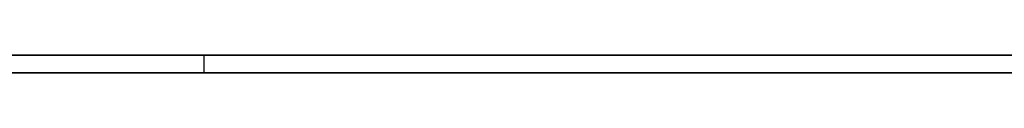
# Model space of a CAD drawing. Extents: x -3.09 to 3.09, y 0 to 2.31.
# Tile 156 of 177: x -1.3092117 to -1.3037336, y 2.2349 to 2.235. Entities that reach past the tile are written whole.
import ezdxf

# ---------------------------------------------------------------- set-up
doc = ezdxf.new("R2010")
doc.units = 0
doc.layers.get('0').update_dxf_attribs({"linetype": 'CONTINUOUS'})

# ---------------------------------------------------------------- blocks, each defined once
blk = doc.blocks.new('*U1')
at = {"extrusion": (0, 1, 0)}
for p, q in [((3.018, 2.235, -0.83), (-3.018, 2.235, -0.83)), ((-3.018, 2.235, 0.83), (3.018, 2.235, 0.83))]:
    blk.add_line(p, q, dxfattribs=at)
for p, q in [((3.018, 2.235, -0.83), (-3.018, 2.235, -0.83)), ((-1.3081867, 2.235, -0.0537581), (-1.3081867, 2.2349, -0.0537581)), ((-1.3081867, 2.235, -0.0537581), (-1.3081867, 2.2349, -0.0537581))]:
    blk.add_line(p, q)
at = {"extrusion": (0, 0, -1)}
blk.add_line((-3.018, 2.235, 0.83), (3.018, 2.235, 0.83), dxfattribs=at)
for points in [[(-1.30923, 2.235, -0.0540034), (-1.30888, 2.235, -0.053921), (-1.30854, 2.235, -0.0538392), (-1.30819, 2.235, -0.0537581)], [(-1.30923, 2.235, -0.0540034), (-1.30888, 2.235, -0.053921), (-1.30854, 2.235, -0.0538392), (-1.30819, 2.235, -0.0537581)], [(-1.30368, 2.235, -0.0829678), (-1.30385, 2.235, -0.0830076), (-1.30402, 2.235, -0.0830463), (-1.30419, 2.235, -0.083084), (-1.30436, 2.235, -0.0831206), (-1.30453, 2.235, -0.0831561), (-1.3047, 2.235, -0.0831906), (-1.30487, 2.235, -0.083224), (-1.30505, 2.235, -0.0832563), (-1.30522, 2.235, -0.0832876), (-1.3054, 2.235, -0.0833179), (-1.30557, 2.235, -0.083347), (-1.30575, 2.235, -0.0833752), (-1.30593, 2.235, -0.0834022), (-1.30611, 2.235, -0.0834282), (-1.30629, 2.235, -0.0834531), (-1.30647, 2.235, -0.083477), (-1.30665, 2.235, -0.0834998), (-1.30684, 2.235, -0.0835215), (-1.30702, 2.235, -0.0835422), (-1.3072, 2.235, -0.0835618), (-1.30739, 2.235, -0.0835804), (-1.30758, 2.235, -0.0835979), (-1.30776, 2.235, -0.0836143), (-1.30795, 2.235, -0.0836297), (-1.30814, 2.235, -0.083644), (-1.30833, 2.235, -0.0836573), (-1.30852, 2.235, -0.0836695), (-1.30871, 2.235, -0.0836806), (-1.30891, 2.235, -0.0836907), (-1.3091, 2.235, -0.0836997), (-1.30929, 2.235, -0.0837077)], [(-1.30368, 2.235, -0.0829678), (-1.30385, 2.235, -0.0830076), (-1.30402, 2.235, -0.0830463), (-1.30419, 2.235, -0.083084), (-1.30436, 2.235, -0.0831206), (-1.30453, 2.235, -0.0831561), (-1.3047, 2.235, -0.0831906), (-1.30487, 2.235, -0.083224), (-1.30505, 2.235, -0.0832563), (-1.30522, 2.235, -0.0832876), (-1.3054, 2.235, -0.0833179), (-1.30557, 2.235, -0.083347), (-1.30575, 2.235, -0.0833752), (-1.30593, 2.235, -0.0834022), (-1.30611, 2.235, -0.0834282), (-1.30629, 2.235, -0.0834531), (-1.30647, 2.235, -0.083477), (-1.30665, 2.235, -0.0834998), (-1.30684, 2.235, -0.0835215), (-1.30702, 2.235, -0.0835422), (-1.3072, 2.235, -0.0835618), (-1.30739, 2.235, -0.0835804), (-1.30758, 2.235, -0.0835979), (-1.30776, 2.235, -0.0836143), (-1.30795, 2.235, -0.0836297), (-1.30814, 2.235, -0.083644), (-1.30833, 2.235, -0.0836573), (-1.30852, 2.235, -0.0836695), (-1.30871, 2.235, -0.0836806), (-1.30891, 2.235, -0.0836907), (-1.3091, 2.235, -0.0836997), (-1.30929, 2.235, -0.0837077)], [(-1.30932, 2.235, -0.0938443), (-1.30901, 2.235, -0.0938401), (-1.3087, 2.235, -0.0938343), (-1.3084, 2.235, -0.0938267), (-1.30809, 2.235, -0.0938175), (-1.30779, 2.235, -0.0938065), (-1.30749, 2.235, -0.0937939), (-1.30718, 2.235, -0.0937797), (-1.30688, 2.235, -0.0937637), (-1.30659, 2.235, -0.0937461), (-1.30629, 2.235, -0.0937268), (-1.30599, 2.235, -0.0937058), (-1.3057, 2.235, -0.0936831), (-1.30541, 2.235, -0.0936587), (-1.30512, 2.235, -0.0936327), (-1.30483, 2.235, -0.093605), (-1.30454, 2.235, -0.0935756), (-1.30425, 2.235, -0.0935445), (-1.30396, 2.235, -0.0935118), (-1.30368, 2.235, -0.0934774)], [(-1.30368, 2.235, -0.0400995), (-1.30398, 2.235, -0.0401952), (-1.30429, 2.235, -0.0402902), (-1.3046, 2.235, -0.0403847), (-1.30491, 2.235, -0.0404785), (-1.30523, 2.235, -0.0405717), (-1.30555, 2.235, -0.0406643), (-1.30587, 2.235, -0.0407563), (-1.30619, 2.235, -0.0408477), (-1.30652, 2.235, -0.0409384), (-1.30685, 2.235, -0.0410285), (-1.30718, 2.235, -0.041118), (-1.30752, 2.235, -0.0412069), (-1.30786, 2.235, -0.0412952), (-1.3082, 2.235, -0.0413829), (-1.30854, 2.235, -0.0414699), (-1.30889, 2.235, -0.0415563), (-1.30924, 2.235, -0.0416421)], [(-1.30368, 2.235, -0.0400995), (-1.30398, 2.235, -0.0401952), (-1.30429, 2.235, -0.0402902), (-1.3046, 2.235, -0.0403847), (-1.30491, 2.235, -0.0404785), (-1.30523, 2.235, -0.0405717), (-1.30555, 2.235, -0.0406643), (-1.30587, 2.235, -0.0407563), (-1.30619, 2.235, -0.0408477), (-1.30652, 2.235, -0.0409384), (-1.30685, 2.235, -0.0410285), (-1.30718, 2.235, -0.041118), (-1.30752, 2.235, -0.0412069), (-1.30786, 2.235, -0.0412952), (-1.3082, 2.235, -0.0413829), (-1.30854, 2.235, -0.0414699), (-1.30889, 2.235, -0.0415563), (-1.30924, 2.235, -0.0416421)], [(-1.30932, 2.235, -0.0938443), (-1.30901, 2.235, -0.0938401), (-1.3087, 2.235, -0.0938343), (-1.3084, 2.235, -0.0938267), (-1.30809, 2.235, -0.0938175), (-1.30779, 2.235, -0.0938065), (-1.30749, 2.235, -0.0937939), (-1.30718, 2.235, -0.0937797), (-1.30688, 2.235, -0.0937637), (-1.30659, 2.235, -0.0937461), (-1.30629, 2.235, -0.0937268), (-1.30599, 2.235, -0.0937058), (-1.3057, 2.235, -0.0936831), (-1.30541, 2.235, -0.0936587), (-1.30512, 2.235, -0.0936327), (-1.30483, 2.235, -0.093605), (-1.30454, 2.235, -0.0935756), (-1.30425, 2.235, -0.0935445), (-1.30396, 2.235, -0.0935118), (-1.30368, 2.235, -0.0934774)], [(-1.30936, 2.235, -0.0097128), (-1.30915, 2.235, -0.0097152), (-1.30893, 2.235, -0.0097186), (-1.30871, 2.235, -0.0097229), (-1.3085, 2.235, -0.0097282), (-1.30829, 2.235, -0.0097345), (-1.30807, 2.235, -0.0097417), (-1.30786, 2.235, -0.0097499), (-1.30765, 2.235, -0.0097591), (-1.30744, 2.235, -0.0097692), (-1.30724, 2.235, -0.0097803), (-1.30703, 2.235, -0.0097924), (-1.30682, 2.235, -0.0098054), (-1.30662, 2.235, -0.0098194), (-1.30641, 2.235, -0.0098343), (-1.30621, 2.235, -0.0098502), (-1.30601, 2.235, -0.0098671), (-1.30581, 2.235, -0.0098849), (-1.30561, 2.235, -0.0099037), (-1.30541, 2.235, -0.0099235), (-1.30521, 2.235, -0.0099442), (-1.30501, 2.235, -0.0099659), (-1.30481, 2.235, -0.0099886), (-1.30462, 2.235, -0.0100122), (-1.30442, 2.235, -0.0100368), (-1.30423, 2.235, -0.0100624), (-1.30404, 2.235, -0.0100889), (-1.30385, 2.235, -0.0101164), (-1.30366, 2.235, -0.0101448)], [(-1.30936, 2.235, -0.0097128), (-1.30915, 2.235, -0.0097152), (-1.30893, 2.235, -0.0097186), (-1.30871, 2.235, -0.0097229), (-1.3085, 2.235, -0.0097282), (-1.30829, 2.235, -0.0097345), (-1.30807, 2.235, -0.0097417), (-1.30786, 2.235, -0.0097499), (-1.30765, 2.235, -0.0097591), (-1.30744, 2.235, -0.0097692), (-1.30724, 2.235, -0.0097803), (-1.30703, 2.235, -0.0097924), (-1.30682, 2.235, -0.0098054), (-1.30662, 2.235, -0.0098194), (-1.30641, 2.235, -0.0098343), (-1.30621, 2.235, -0.0098502), (-1.30601, 2.235, -0.0098671), (-1.30581, 2.235, -0.0098849), (-1.30561, 2.235, -0.0099037), (-1.30541, 2.235, -0.0099235), (-1.30521, 2.235, -0.0099442), (-1.30501, 2.235, -0.0099659), (-1.30481, 2.235, -0.0099886), (-1.30462, 2.235, -0.0100122), (-1.30442, 2.235, -0.0100368), (-1.30423, 2.235, -0.0100624), (-1.30404, 2.235, -0.0100889), (-1.30385, 2.235, -0.0101164), (-1.30366, 2.235, -0.0101448)], [(-1.30359, 2.235, 0.0006115), (-1.30389, 2.235, 0.0006428), (-1.3042, 2.235, 0.0006723), (-1.30451, 2.235, 0.0007001), (-1.30482, 2.235, 0.0007263), (-1.30513, 2.235, 0.0007508), (-1.30544, 2.235, 0.0007736), (-1.30576, 2.235, 0.0007946), (-1.30608, 2.235, 0.0008141), (-1.30639, 2.235, 0.0008318), (-1.30671, 2.235, 0.0008478), (-1.30703, 2.235, 0.0008622), (-1.30736, 2.235, 0.0008748), (-1.30768, 2.235, 0.0008858), (-1.30801, 2.235, 0.0008951), (-1.30833, 2.235, 0.0009027), (-1.30866, 2.235, 0.0009086), (-1.30899, 2.235, 0.0009128), (-1.30932, 2.235, 0.0009153)], [(-1.30359, 2.235, 0.0006115), (-1.30389, 2.235, 0.0006428), (-1.3042, 2.235, 0.0006723), (-1.30451, 2.235, 0.0007001), (-1.30482, 2.235, 0.0007263), (-1.30513, 2.235, 0.0007508), (-1.30544, 2.235, 0.0007736), (-1.30576, 2.235, 0.0007946), (-1.30608, 2.235, 0.0008141), (-1.30639, 2.235, 0.0008318), (-1.30671, 2.235, 0.0008478), (-1.30703, 2.235, 0.0008622), (-1.30736, 2.235, 0.0008748), (-1.30768, 2.235, 0.0008858), (-1.30801, 2.235, 0.0008951), (-1.30833, 2.235, 0.0009027), (-1.30866, 2.235, 0.0009086), (-1.30899, 2.235, 0.0009128), (-1.30932, 2.235, 0.0009153)], [(-1.30819, 2.235, -0.0537581), (-1.30813, 2.235, -0.0537454), (-1.30808, 2.235, -0.0537328), (-1.30803, 2.235, -0.0537202), (-1.30798, 2.235, -0.0537077), (-1.30793, 2.235, -0.0536952), (-1.30788, 2.235, -0.0536828), (-1.30783, 2.235, -0.0536704), (-1.30778, 2.235, -0.053658), (-1.30773, 2.235, -0.0536457), (-1.30768, 2.235, -0.0536334), (-1.30763, 2.235, -0.0536212), (-1.30758, 2.235, -0.053609), (-1.30753, 2.235, -0.0535969), (-1.30748, 2.235, -0.0535848), (-1.30743, 2.235, -0.0535728), (-1.30738, 2.235, -0.0535608), (-1.30733, 2.235, -0.0535488), (-1.30728, 2.235, -0.0535369), (-1.30723, 2.235, -0.0535251), (-1.30719, 2.235, -0.0535133), (-1.30714, 2.235, -0.0535015), (-1.30709, 2.235, -0.0534898), (-1.30704, 2.235, -0.0534781), (-1.307, 2.235, -0.0534665), (-1.30695, 2.235, -0.0534549), (-1.3069, 2.235, -0.0534434), (-1.30685, 2.235, -0.0534319), (-1.30681, 2.235, -0.0534204), (-1.30676, 2.235, -0.053409), (-1.30671, 2.235, -0.0533977), (-1.30667, 2.235, -0.0533864), (-1.30662, 2.235, -0.0533751), (-1.30658, 2.235, -0.0533639), (-1.30653, 2.235, -0.0533527), (-1.30649, 2.235, -0.0533416), (-1.30644, 2.235, -0.0533305), (-1.3064, 2.235, -0.0533195), (-1.30635, 2.235, -0.0533085), (-1.30631, 2.235, -0.0532975), (-1.30626, 2.235, -0.0532866), (-1.30622, 2.235, -0.0532758), (-1.30617, 2.235, -0.053265), (-1.30613, 2.235, -0.0532542), (-1.30609, 2.235, -0.0532435), (-1.30604, 2.235, -0.0532328), (-1.306, 2.235, -0.0532222), (-1.30596, 2.235, -0.0532116), (-1.30591, 2.235, -0.0532011), (-1.30587, 2.235, -0.0531906), (-1.30583, 2.235, -0.0531801), (-1.30579, 2.235, -0.0531697), (-1.30574, 2.235, -0.0531594), (-1.3057, 2.235, -0.0531491), (-1.30566, 2.235, -0.0531388), (-1.30562, 2.235, -0.0531286), (-1.30558, 2.235, -0.0531184), (-1.30554, 2.235, -0.0531083), (-1.3055, 2.235, -0.0530982), (-1.30545, 2.235, -0.0530881), (-1.30541, 2.235, -0.0530782), (-1.30537, 2.235, -0.0530682), (-1.30533, 2.235, -0.0530583), (-1.30529, 2.235, -0.0530484), (-1.30525, 2.235, -0.0530386), (-1.30521, 2.235, -0.0530289), (-1.30517, 2.235, -0.0530192), (-1.30514, 2.235, -0.0530095), (-1.3051, 2.235, -0.0529998), (-1.30506, 2.235, -0.0529903), (-1.30502, 2.235, -0.0529807), (-1.30498, 2.235, -0.0529712), (-1.30494, 2.235, -0.0529618), (-1.3049, 2.235, -0.0529524), (-1.30487, 2.235, -0.052943), (-1.30483, 2.235, -0.0529337), (-1.30479, 2.235, -0.0529245), (-1.30475, 2.235, -0.0529152), (-1.30472, 2.235, -0.0529061), (-1.30468, 2.235, -0.0528969), (-1.30464, 2.235, -0.0528878), (-1.30461, 2.235, -0.0528788), (-1.30457, 2.235, -0.0528698), (-1.30453, 2.235, -0.0528609), (-1.3045, 2.235, -0.052852), (-1.30446, 2.235, -0.0528431), (-1.30443, 2.235, -0.0528343), (-1.30439, 2.235, -0.0528255), (-1.30436, 2.235, -0.0528168), (-1.30432, 2.235, -0.0528081), (-1.30429, 2.235, -0.0527995), (-1.30425, 2.235, -0.0527909), (-1.30422, 2.235, -0.0527824), (-1.30418, 2.235, -0.0527739), (-1.30415, 2.235, -0.0527655), (-1.30411, 2.235, -0.0527571), (-1.30408, 2.235, -0.0527487), (-1.30405, 2.235, -0.0527404), (-1.30401, 2.235, -0.0527321), (-1.30398, 2.235, -0.0527239), (-1.30395, 2.235, -0.0527157), (-1.30391, 2.235, -0.0527076), (-1.30388, 2.235, -0.0526995), (-1.30385, 2.235, -0.0526915), (-1.30382, 2.235, -0.0526835), (-1.30379, 2.235, -0.0526755), (-1.30375, 2.235, -0.0526676), (-1.30372, 2.235, -0.0526598)], [(-1.30819, 2.235, -0.0537581), (-1.30813, 2.235, -0.0537454), (-1.30808, 2.235, -0.0537328), (-1.30803, 2.235, -0.0537202), (-1.30798, 2.235, -0.0537077), (-1.30793, 2.235, -0.0536952), (-1.30788, 2.235, -0.0536828), (-1.30783, 2.235, -0.0536704), (-1.30778, 2.235, -0.053658), (-1.30773, 2.235, -0.0536457), (-1.30768, 2.235, -0.0536334), (-1.30763, 2.235, -0.0536212), (-1.30758, 2.235, -0.053609), (-1.30753, 2.235, -0.0535969), (-1.30748, 2.235, -0.0535848), (-1.30743, 2.235, -0.0535728), (-1.30738, 2.235, -0.0535608), (-1.30733, 2.235, -0.0535488), (-1.30728, 2.235, -0.0535369), (-1.30723, 2.235, -0.0535251), (-1.30719, 2.235, -0.0535133), (-1.30714, 2.235, -0.0535015), (-1.30709, 2.235, -0.0534898), (-1.30704, 2.235, -0.0534781), (-1.307, 2.235, -0.0534665), (-1.30695, 2.235, -0.0534549), (-1.3069, 2.235, -0.0534434), (-1.30685, 2.235, -0.0534319), (-1.30681, 2.235, -0.0534204), (-1.30676, 2.235, -0.053409), (-1.30671, 2.235, -0.0533977), (-1.30667, 2.235, -0.0533864), (-1.30662, 2.235, -0.0533751), (-1.30658, 2.235, -0.0533639), (-1.30653, 2.235, -0.0533527), (-1.30649, 2.235, -0.0533416), (-1.30644, 2.235, -0.0533305), (-1.3064, 2.235, -0.0533195), (-1.30635, 2.235, -0.0533085), (-1.30631, 2.235, -0.0532975), (-1.30626, 2.235, -0.0532866), (-1.30622, 2.235, -0.0532758), (-1.30617, 2.235, -0.053265), (-1.30613, 2.235, -0.0532542), (-1.30609, 2.235, -0.0532435), (-1.30604, 2.235, -0.0532328), (-1.306, 2.235, -0.0532222), (-1.30596, 2.235, -0.0532116), (-1.30591, 2.235, -0.0532011), (-1.30587, 2.235, -0.0531906), (-1.30583, 2.235, -0.0531801), (-1.30579, 2.235, -0.0531697), (-1.30574, 2.235, -0.0531594), (-1.3057, 2.235, -0.0531491), (-1.30566, 2.235, -0.0531388), (-1.30562, 2.235, -0.0531286), (-1.30558, 2.235, -0.0531184), (-1.30554, 2.235, -0.0531083), (-1.3055, 2.235, -0.0530982), (-1.30545, 2.235, -0.0530881), (-1.30541, 2.235, -0.0530782), (-1.30537, 2.235, -0.0530682), (-1.30533, 2.235, -0.0530583), (-1.30529, 2.235, -0.0530484), (-1.30525, 2.235, -0.0530386), (-1.30521, 2.235, -0.0530289), (-1.30517, 2.235, -0.0530192), (-1.30514, 2.235, -0.0530095), (-1.3051, 2.235, -0.0529998), (-1.30506, 2.235, -0.0529903), (-1.30502, 2.235, -0.0529807), (-1.30498, 2.235, -0.0529712), (-1.30494, 2.235, -0.0529618), (-1.3049, 2.235, -0.0529524), (-1.30487, 2.235, -0.052943), (-1.30483, 2.235, -0.0529337), (-1.30479, 2.235, -0.0529245), (-1.30475, 2.235, -0.0529152), (-1.30472, 2.235, -0.0529061), (-1.30468, 2.235, -0.0528969), (-1.30464, 2.235, -0.0528878), (-1.30461, 2.235, -0.0528788), (-1.30457, 2.235, -0.0528698), (-1.30453, 2.235, -0.0528609), (-1.3045, 2.235, -0.052852), (-1.30446, 2.235, -0.0528431), (-1.30443, 2.235, -0.0528343), (-1.30439, 2.235, -0.0528255), (-1.30436, 2.235, -0.0528168), (-1.30432, 2.235, -0.0528081), (-1.30429, 2.235, -0.0527995), (-1.30425, 2.235, -0.0527909), (-1.30422, 2.235, -0.0527824), (-1.30418, 2.235, -0.0527739), (-1.30415, 2.235, -0.0527655), (-1.30411, 2.235, -0.0527571), (-1.30408, 2.235, -0.0527487), (-1.30405, 2.235, -0.0527404), (-1.30401, 2.235, -0.0527321), (-1.30398, 2.235, -0.0527239), (-1.30395, 2.235, -0.0527157), (-1.30391, 2.235, -0.0527076), (-1.30388, 2.235, -0.0526995), (-1.30385, 2.235, -0.0526915), (-1.30382, 2.235, -0.0526835), (-1.30379, 2.235, -0.0526755), (-1.30375, 2.235, -0.0526676), (-1.30372, 2.235, -0.0526598)], [(-1.30819, 2.2349, -0.0537581), (-1.30865, 2.2349, -0.0538667), (-1.30911, 2.2349, -0.0539765), (-1.30957, 2.2349, -0.0540874)], [(-1.30819, 2.2349, -0.0537581), (-1.30865, 2.2349, -0.0538667), (-1.30911, 2.2349, -0.0539765), (-1.30957, 2.2349, -0.0540874)], [(-1.30949, 2.2349, -0.0837145), (-1.30919, 2.2349, -0.0837037), (-1.3089, 2.2349, -0.0836905), (-1.30861, 2.2349, -0.0836749), (-1.30832, 2.2349, -0.0836569), (-1.30804, 2.2349, -0.0836365), (-1.30776, 2.2349, -0.0836137), (-1.30747, 2.2349, -0.0835885), (-1.3072, 2.2349, -0.0835609), (-1.30692, 2.2349, -0.0835309), (-1.30664, 2.2349, -0.0834986), (-1.30637, 2.2349, -0.0834638), (-1.3061, 2.2349, -0.0834266), (-1.30583, 2.2349, -0.083387), (-1.30556, 2.2349, -0.083345), (-1.3053, 2.2349, -0.0833006), (-1.30503, 2.2349, -0.0832538), (-1.30477, 2.2349, -0.0832047), (-1.30451, 2.2349, -0.0831531), (-1.30426, 2.2349, -0.0830991), (-1.304, 2.2349, -0.0830427), (-1.30375, 2.2349, -0.0829839), (-1.3035, 2.2349, -0.0829227)], [(-1.30949, 2.2349, -0.0837145), (-1.30919, 2.2349, -0.0837037), (-1.3089, 2.2349, -0.0836905), (-1.30861, 2.2349, -0.0836749), (-1.30832, 2.2349, -0.0836569), (-1.30804, 2.2349, -0.0836365), (-1.30776, 2.2349, -0.0836137), (-1.30747, 2.2349, -0.0835885), (-1.3072, 2.2349, -0.0835609), (-1.30692, 2.2349, -0.0835309), (-1.30664, 2.2349, -0.0834986), (-1.30637, 2.2349, -0.0834638), (-1.3061, 2.2349, -0.0834266), (-1.30583, 2.2349, -0.083387), (-1.30556, 2.2349, -0.083345), (-1.3053, 2.2349, -0.0833006), (-1.30503, 2.2349, -0.0832538), (-1.30477, 2.2349, -0.0832047), (-1.30451, 2.2349, -0.0831531), (-1.30426, 2.2349, -0.0830991), (-1.304, 2.2349, -0.0830427), (-1.30375, 2.2349, -0.0829839), (-1.3035, 2.2349, -0.0829227)], [(-1.30366, 2.2349, -0.0934754), (-1.30409, 2.2349, -0.0935267), (-1.30452, 2.2349, -0.0935742), (-1.30496, 2.2349, -0.0936179), (-1.3054, 2.2349, -0.0936578), (-1.30584, 2.2349, -0.0936938), (-1.30628, 2.2349, -0.0937261), (-1.30673, 2.2349, -0.0937546), (-1.30718, 2.2349, -0.0937793), (-1.30763, 2.2349, -0.0938002), (-1.30809, 2.2349, -0.0938173), (-1.30855, 2.2349, -0.0938306), (-1.30901, 2.2349, -0.0938401), (-1.30948, 2.2349, -0.0938458)], [(-1.30947, 2.2349, -0.0416987), (-1.309, 2.2349, -0.0415844), (-1.30854, 2.2349, -0.041469), (-1.30808, 2.2349, -0.0413525), (-1.30762, 2.2349, -0.0412349), (-1.30718, 2.2349, -0.0411162), (-1.30673, 2.2349, -0.0409964), (-1.30629, 2.2349, -0.0408754), (-1.30586, 2.2349, -0.0407534), (-1.30543, 2.2349, -0.0406303), (-1.305, 2.2349, -0.0405061), (-1.30459, 2.2349, -0.0403807), (-1.30417, 2.2349, -0.0402543), (-1.30376, 2.2349, -0.0401267), (-1.30336, 2.2349, -0.0399981)], [(-1.30947, 2.2349, -0.0416987), (-1.309, 2.2349, -0.0415844), (-1.30854, 2.2349, -0.041469), (-1.30808, 2.2349, -0.0413525), (-1.30762, 2.2349, -0.0412349), (-1.30718, 2.2349, -0.0411162), (-1.30673, 2.2349, -0.0409964), (-1.30629, 2.2349, -0.0408754), (-1.30586, 2.2349, -0.0407534), (-1.30543, 2.2349, -0.0406303), (-1.305, 2.2349, -0.0405061), (-1.30459, 2.2349, -0.0403807), (-1.30417, 2.2349, -0.0402543), (-1.30376, 2.2349, -0.0401267), (-1.30336, 2.2349, -0.0399981)], [(-1.30366, 2.2349, -0.0934754), (-1.30409, 2.2349, -0.0935267), (-1.30452, 2.2349, -0.0935742), (-1.30496, 2.2349, -0.0936179), (-1.3054, 2.2349, -0.0936578), (-1.30584, 2.2349, -0.0936938), (-1.30628, 2.2349, -0.0937261), (-1.30673, 2.2349, -0.0937546), (-1.30718, 2.2349, -0.0937793), (-1.30763, 2.2349, -0.0938002), (-1.30809, 2.2349, -0.0938173), (-1.30855, 2.2349, -0.0938306), (-1.30901, 2.2349, -0.0938401), (-1.30948, 2.2349, -0.0938458)], [(-1.30364, 2.2349, -0.0101471), (-1.30393, 2.2349, -0.0101046), (-1.30422, 2.2349, -0.0100642), (-1.30451, 2.2349, -0.0100261), (-1.3048, 2.2349, -0.0099901), (-1.3051, 2.2349, -0.0099563), (-1.3054, 2.2349, -0.0099246), (-1.3057, 2.2349, -0.0098952), (-1.306, 2.2349, -0.0098679), (-1.3063, 2.2349, -0.0098428), (-1.30661, 2.2349, -0.0098199), (-1.30692, 2.2349, -0.0097992), (-1.30723, 2.2349, -0.0097807), (-1.30754, 2.2349, -0.0097643), (-1.30786, 2.2349, -0.0097501), (-1.30818, 2.2349, -0.0097381), (-1.3085, 2.2349, -0.0097283), (-1.30882, 2.2349, -0.0097207), (-1.30914, 2.2349, -0.0097152), (-1.30947, 2.2349, -0.009712)], [(-1.30364, 2.2349, -0.0101471), (-1.30393, 2.2349, -0.0101046), (-1.30422, 2.2349, -0.0100642), (-1.30451, 2.2349, -0.0100261), (-1.3048, 2.2349, -0.0099901), (-1.3051, 2.2349, -0.0099563), (-1.3054, 2.2349, -0.0099246), (-1.3057, 2.2349, -0.0098952), (-1.306, 2.2349, -0.0098679), (-1.3063, 2.2349, -0.0098428), (-1.30661, 2.2349, -0.0098199), (-1.30692, 2.2349, -0.0097992), (-1.30723, 2.2349, -0.0097807), (-1.30754, 2.2349, -0.0097643), (-1.30786, 2.2349, -0.0097501), (-1.30818, 2.2349, -0.0097381), (-1.3085, 2.2349, -0.0097283), (-1.30882, 2.2349, -0.0097207), (-1.30914, 2.2349, -0.0097152), (-1.30947, 2.2349, -0.009712)], [(-1.30965, 2.2349, 0.0009162), (-1.30915, 2.2349, 0.0009142), (-1.30866, 2.2349, 0.0009085), (-1.30816, 2.2349, 0.000899), (-1.30768, 2.2349, 0.0008856), (-1.30719, 2.2349, 0.0008684), (-1.30671, 2.2349, 0.0008474), (-1.30623, 2.2349, 0.0008226), (-1.30575, 2.2349, 0.000794), (-1.30528, 2.2349, 0.0007616), (-1.30481, 2.2349, 0.0007253), (-1.30434, 2.2349, 0.0006852), (-1.30388, 2.2349, 0.0006413), (-1.30342, 2.2349, 0.0005936)], [(-1.30965, 2.2349, 0.0009162), (-1.30915, 2.2349, 0.0009142), (-1.30866, 2.2349, 0.0009085), (-1.30816, 2.2349, 0.000899), (-1.30768, 2.2349, 0.0008856), (-1.30719, 2.2349, 0.0008684), (-1.30671, 2.2349, 0.0008474), (-1.30623, 2.2349, 0.0008226), (-1.30575, 2.2349, 0.000794), (-1.30528, 2.2349, 0.0007616), (-1.30481, 2.2349, 0.0007253), (-1.30434, 2.2349, 0.0006852), (-1.30388, 2.2349, 0.0006413), (-1.30342, 2.2349, 0.0005936)], [(-1.30372, 2.2349, -0.0526602), (-1.30377, 2.2349, -0.0526707), (-1.30381, 2.2349, -0.0526813), (-1.30385, 2.2349, -0.052692), (-1.30389, 2.2349, -0.0527027), (-1.30394, 2.2349, -0.0527136), (-1.30398, 2.2349, -0.0527245), (-1.30403, 2.2349, -0.0527355), (-1.30407, 2.2349, -0.0527466), (-1.30412, 2.2349, -0.0527578), (-1.30416, 2.2349, -0.052769), (-1.30421, 2.2349, -0.0527803), (-1.30425, 2.2349, -0.0527917), (-1.3043, 2.2349, -0.0528032), (-1.30435, 2.2349, -0.0528148), (-1.30439, 2.2349, -0.0528265), (-1.30444, 2.2349, -0.0528382), (-1.30449, 2.2349, -0.05285), (-1.30454, 2.2349, -0.0528619), (-1.30459, 2.2349, -0.0528739), (-1.30463, 2.2349, -0.0528859), (-1.30468, 2.2349, -0.0528981), (-1.30473, 2.2349, -0.0529103), (-1.30478, 2.2349, -0.0529226), (-1.30483, 2.2349, -0.052935), (-1.30488, 2.2349, -0.0529475), (-1.30493, 2.2349, -0.05296), (-1.30499, 2.2349, -0.0529726), (-1.30504, 2.2349, -0.0529853), (-1.30509, 2.2349, -0.0529981), (-1.30514, 2.2349, -0.053011), (-1.30519, 2.2349, -0.053024), (-1.30525, 2.2349, -0.053037), (-1.3053, 2.2349, -0.0530501), (-1.30535, 2.2349, -0.0530633), (-1.30541, 2.2349, -0.0530766), (-1.30546, 2.2349, -0.0530899), (-1.30552, 2.2349, -0.0531034), (-1.30557, 2.2349, -0.0531169), (-1.30563, 2.2349, -0.0531305), (-1.30568, 2.2349, -0.0531442), (-1.30574, 2.2349, -0.0531579), (-1.30579, 2.2349, -0.0531718), (-1.30585, 2.2349, -0.0531857), (-1.30591, 2.2349, -0.0531997), (-1.30597, 2.2349, -0.0532138), (-1.30602, 2.2349, -0.053228), (-1.30608, 2.2349, -0.0532422), (-1.30614, 2.2349, -0.0532566), (-1.3062, 2.2349, -0.053271), (-1.30626, 2.2349, -0.0532855), (-1.30632, 2.2349, -0.0533001), (-1.30638, 2.2349, -0.0533147), (-1.30644, 2.2349, -0.0533295), (-1.3065, 2.2349, -0.0533443), (-1.30656, 2.2349, -0.0533592), (-1.30662, 2.2349, -0.0533742), (-1.30668, 2.2349, -0.0533892), (-1.30674, 2.2349, -0.0534044), (-1.3068, 2.2349, -0.0534196), (-1.30687, 2.2349, -0.0534349), (-1.30693, 2.2349, -0.0534503), (-1.30699, 2.2349, -0.0534658), (-1.30706, 2.2349, -0.0534813), (-1.30712, 2.2349, -0.0534969), (-1.30718, 2.2349, -0.0535127), (-1.30725, 2.2349, -0.0535285), (-1.30731, 2.2349, -0.0535443), (-1.30738, 2.2349, -0.0535603), (-1.30744, 2.2349, -0.0535763), (-1.30751, 2.2349, -0.0535924), (-1.30758, 2.2349, -0.0536087), (-1.30764, 2.2349, -0.0536249), (-1.30771, 2.2349, -0.0536413), (-1.30778, 2.2349, -0.0536577), (-1.30784, 2.2349, -0.0536743), (-1.30791, 2.2349, -0.0536909), (-1.30798, 2.2349, -0.0537076), (-1.30805, 2.2349, -0.0537243), (-1.30812, 2.2349, -0.0537412), (-1.30819, 2.2349, -0.0537581)], [(-1.30372, 2.2349, -0.0526602), (-1.30377, 2.2349, -0.0526707), (-1.30381, 2.2349, -0.0526813), (-1.30385, 2.2349, -0.052692), (-1.30389, 2.2349, -0.0527027), (-1.30394, 2.2349, -0.0527136), (-1.30398, 2.2349, -0.0527245), (-1.30403, 2.2349, -0.0527355), (-1.30407, 2.2349, -0.0527466), (-1.30412, 2.2349, -0.0527578), (-1.30416, 2.2349, -0.052769), (-1.30421, 2.2349, -0.0527803), (-1.30425, 2.2349, -0.0527917), (-1.3043, 2.2349, -0.0528032), (-1.30435, 2.2349, -0.0528148), (-1.30439, 2.2349, -0.0528265), (-1.30444, 2.2349, -0.0528382), (-1.30449, 2.2349, -0.05285), (-1.30454, 2.2349, -0.0528619), (-1.30459, 2.2349, -0.0528739), (-1.30463, 2.2349, -0.0528859), (-1.30468, 2.2349, -0.0528981), (-1.30473, 2.2349, -0.0529103), (-1.30478, 2.2349, -0.0529226), (-1.30483, 2.2349, -0.052935), (-1.30488, 2.2349, -0.0529475), (-1.30493, 2.2349, -0.05296), (-1.30499, 2.2349, -0.0529726), (-1.30504, 2.2349, -0.0529853), (-1.30509, 2.2349, -0.0529981), (-1.30514, 2.2349, -0.053011), (-1.30519, 2.2349, -0.053024), (-1.30525, 2.2349, -0.053037), (-1.3053, 2.2349, -0.0530501), (-1.30535, 2.2349, -0.0530633), (-1.30541, 2.2349, -0.0530766), (-1.30546, 2.2349, -0.0530899), (-1.30552, 2.2349, -0.0531034), (-1.30557, 2.2349, -0.0531169), (-1.30563, 2.2349, -0.0531305), (-1.30568, 2.2349, -0.0531442), (-1.30574, 2.2349, -0.0531579), (-1.30579, 2.2349, -0.0531718), (-1.30585, 2.2349, -0.0531857), (-1.30591, 2.2349, -0.0531997), (-1.30597, 2.2349, -0.0532138), (-1.30602, 2.2349, -0.053228), (-1.30608, 2.2349, -0.0532422), (-1.30614, 2.2349, -0.0532566), (-1.3062, 2.2349, -0.053271), (-1.30626, 2.2349, -0.0532855), (-1.30632, 2.2349, -0.0533001), (-1.30638, 2.2349, -0.0533147), (-1.30644, 2.2349, -0.0533295), (-1.3065, 2.2349, -0.0533443), (-1.30656, 2.2349, -0.0533592), (-1.30662, 2.2349, -0.0533742), (-1.30668, 2.2349, -0.0533892), (-1.30674, 2.2349, -0.0534044), (-1.3068, 2.2349, -0.0534196), (-1.30687, 2.2349, -0.0534349), (-1.30693, 2.2349, -0.0534503), (-1.30699, 2.2349, -0.0534658), (-1.30706, 2.2349, -0.0534813), (-1.30712, 2.2349, -0.0534969), (-1.30718, 2.2349, -0.0535127), (-1.30725, 2.2349, -0.0535285), (-1.30731, 2.2349, -0.0535443), (-1.30738, 2.2349, -0.0535603), (-1.30744, 2.2349, -0.0535763), (-1.30751, 2.2349, -0.0535924), (-1.30758, 2.2349, -0.0536087), (-1.30764, 2.2349, -0.0536249), (-1.30771, 2.2349, -0.0536413), (-1.30778, 2.2349, -0.0536577), (-1.30784, 2.2349, -0.0536743), (-1.30791, 2.2349, -0.0536909), (-1.30798, 2.2349, -0.0537076), (-1.30805, 2.2349, -0.0537243), (-1.30812, 2.2349, -0.0537412), (-1.30819, 2.2349, -0.0537581)]]:
    blk.add_polyline3d(points)

msp = doc.modelspace()

# ---------------------------------------------------------------- block references
msp.add_blockref('*U1', (0, 0))

doc.saveas('drawing.dxf')
